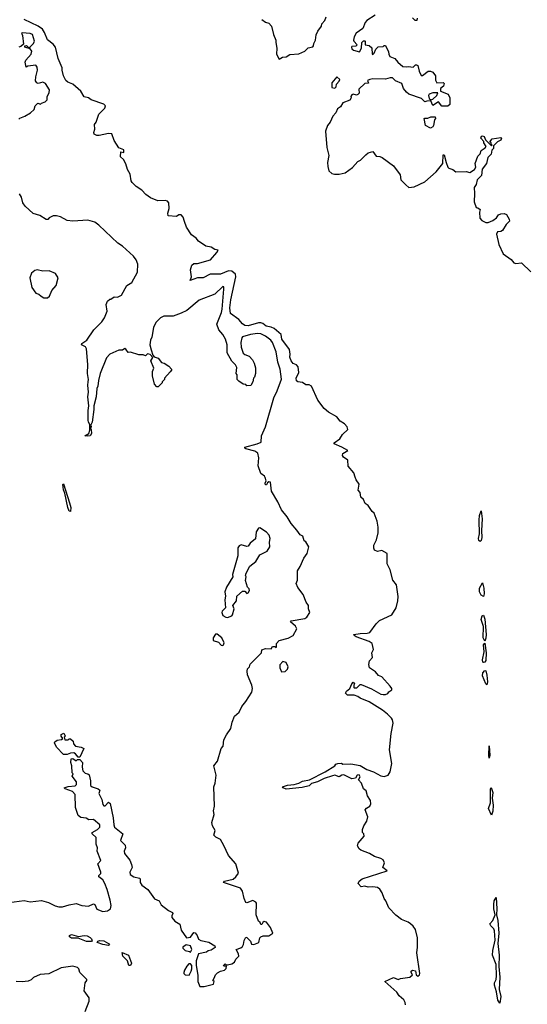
# Model space of a CAD drawing. Extents: x 2386423 to 2568864, y 578392 to 761999.
# Tile 52 of 256: x 2472135 to 2476534, y 628959 to 637492. Entities that reach past the tile are written whole.
import ezdxf

# ---------------------------------------------------------------- set-up
doc = ezdxf.new("R2010")
doc.units = 0

msp = doc.modelspace()

# ---------------------------------------------------------------- linework, layer by layer
at = {"layer": '0CON05XD'}
for points in [[(2473563, 635743), (2473551.7, 635781.7), (2473535, 635800), (2473515, 635800), (2473493, 635787), (2473421.7, 635791.7), (2473420, 635815), (2473430, 635855), (2473427.5, 635905), (2473415, 635920), (2473395, 635926.7), (2473333.6, 635923.6), (2473269.3, 635949.3), (2473227, 635977), (2473192.5, 636015), (2473145, 636046.2), (2473110.9, 636080.9), (2473102.5, 636095), (2473092, 636155), (2473068, 636195), (2473053.6, 636243.6), (2473035, 636280), (2473007.5, 636305), (2473013, 636347), (2473038.3, 636341.7), (2473037.5, 636365), (2472995, 636382.5), (2472954.5, 636444.5), (2472935, 636502.5), (2472905, 636506.2), (2472825, 636488.8), (2472805, 636490), (2472781.2, 636501.2), (2472778.8, 636515), (2472787.5, 636545), (2472782.5, 636585), (2472797.5, 636605), (2472820, 636675), (2472872.5, 636725), (2472877.5, 636745), (2472865, 636760), (2472755, 636796.7), (2472730, 636815), (2472695, 636822.5), (2472663.9, 636873.9), (2472595, 636934), (2472552, 636952), (2472535.7, 636965), (2472515.8, 637005), (2472502.5, 637055), (2472502.5, 637075), (2472468.5, 637155), (2472444.5, 637255), (2472425, 637281.4), (2472375, 637317.5), (2472350.4, 637380.4), (2472331.3, 637411.3), (2472295, 637436.2), (2472175, 637494.7)], [(2474232.5, 637495), (2474265, 637470), (2474295, 637462.5), (2474317.7, 637437.7), (2474333.8, 637365), (2474356.1, 637316.1), (2474354.1, 637294.1), (2474363.8, 637245), (2474360, 637195), (2474385, 637150), (2474413.6, 637166.4), (2474445, 637171.2), (2474475, 637191.2), (2474555, 637196.7), (2474605, 637220), (2474635, 637250), (2474675, 637257.5), (2474682.5, 637265), (2474683, 637287), (2474697.5, 637315), (2474705, 637360), (2474718.3, 637391.7), (2474750, 637435), (2474753, 637457), (2474780, 637485), (2474791.7, 637518.3)], [(2475215, 637532.2), (2475143.3, 637485), (2475130.5, 637469.5), (2475107.5, 637415), (2475050, 637375), (2475033.3, 637345), (2475027.5, 637315), (2475030, 637305), (2475060, 637275), (2475047, 637263), (2475015, 637260), (2475010, 637255), (2475015, 637240), (2475028.3, 637228.3), (2475080, 637215), (2475097.5, 637245), (2475100, 637295), (2475115, 637310), (2475125, 637310), (2475130, 637305), (2475130, 637275), (2475165, 637270), (2475187.5, 637247.5), (2475190, 637195), (2475195, 637190), (2475208.3, 637201.7), (2475221.7, 637238.3), (2475241.7, 637258.3), (2475285, 637260), (2475295, 637270), (2475305, 637270), (2475332.5, 637215), (2475333.6, 637193.6), (2475343.6, 637173.6), (2475386.4, 637156.4), (2475413.6, 637123.6), (2475456.4, 637086.4), (2475485, 637082.5), (2475505, 637087.5), (2475545, 637080), (2475565, 637102.5), (2475575, 637102.5), (2475586.7, 637095), (2475597.5, 637045), (2475615, 637010), (2475625, 637010), (2475675, 637047.5), (2475695, 637046.7), (2475716.4, 637036.4), (2475740, 637005), (2475738.3, 636968.3), (2475750, 636945), (2475805, 636947.5), (2475815, 636940), (2475807.5, 636915), (2475783, 636897), (2475781.7, 636871.7), (2475848.3, 636848.3), (2475863.3, 636815), (2475861.7, 636758.3), (2475845, 636742.5), (2475792.5, 636742.5), (2475765, 636780), (2475715, 636750), (2475698.3, 636788.3), (2475665, 636787.5), (2475645, 636780), (2475618.3, 636808.3), (2475508.3, 636848.3), (2475487.5, 636865), (2475462.5, 636895), (2475448.3, 636938.3), (2475393, 636963), (2475365, 636987.5), (2475345, 636990), (2475305, 636977.5), (2475195, 636980), (2475170, 636975), (2475150, 636965), (2475158.3, 636941.7), (2475125, 636940), (2475075, 636890), (2475077.5, 636855), (2475066.4, 636843.6), (2475055, 636837.5), (2475025, 636847.5), (2475015, 636842.5), (2475003.6, 636826.4), (2475006.7, 636815), (2474996.7, 636795), (2474937, 636773), (2474915, 636737.5), (2474890.5, 636719.5), (2474873.6, 636686.4), (2474847.5, 636655), (2474826.1, 636603.9), (2474804.1, 636575.9), (2474786, 636525), (2474797.8, 636385), (2474813.1, 636315), (2474802.9, 636255), (2474805, 636220), (2474815, 636183.3), (2474840.3, 636160.3), (2474862.7, 636152.7), (2474905, 636152.5), (2474955, 636166.2), (2475019.3, 636210.7), (2475065, 636262.5), (2475087.5, 636275), (2475135, 636322.5), (2475155, 636337.5), (2475195, 636350), (2475225, 636310), (2475255, 636307.5), (2475277, 636297), (2475375, 636226.7), (2475432.5, 636147.5), (2475437.5, 636105), (2475480.7, 636060.7), (2475508.3, 636038.3), (2475555, 636042.5), (2475645, 636087.5), (2475745, 636172.5), (2475802.5, 636245), (2475805, 636320), (2475815, 636320), (2475832.5, 636255), (2475846.7, 636215), (2475855, 636206.7), (2475890, 636195), (2475915, 636172.5), (2476005, 636176.7), (2476035, 636166.7), (2476078, 636195), (2476088, 636215), (2476083.3, 636245), (2476105, 636310), (2476125, 636330), (2476135, 636360), (2476169.3, 636380.7), (2476177, 636393), (2476157.5, 636425), (2476157.5, 636437.5), (2476132.5, 636465), (2476137, 636483), (2476145, 636486.7), (2476159.3, 636479.3), (2476171.7, 636451.7), (2476225, 636400), (2476230, 636405), (2476220, 636410), (2476220, 636425), (2476210, 636435), (2476230.7, 636459.3), (2476305, 636472.5), (2476310, 636465), (2476305, 636447.5), (2476275, 636432.5), (2476241.7, 636398.3), (2476240, 636375), (2476228.3, 636361.7), (2476221.7, 636328.3), (2476193, 636297), (2476180, 636245), (2476143, 636197), (2476138, 636142), (2476100, 636105), (2476090, 636065), (2476073, 636037), (2476077.5, 635985), (2476072.5, 635915), (2476090, 635865)], [(2475580, 637505), (2475577.5, 637485), (2475563.3, 637485), (2475539.5, 637509.5)], [(2472128.3, 636631.7), (2472135, 636640), (2472180, 636655), (2472230, 636685), (2472260, 636715), (2472270, 636745), (2472291.7, 636768.3), (2472315, 636760), (2472325, 636770), (2472355, 636780), (2472371.7, 636798.3), (2472373, 636827), (2472391.7, 636858.3), (2472392.5, 636885), (2472359.5, 636939.5), (2472335, 636951.2), (2472295, 636940), (2472284.3, 636944.3), (2472272.3, 636962.3), (2472273.9, 636996.1), (2472288.8, 637055), (2472285, 637080), (2472275, 637097.5), (2472205, 637090), (2472190, 637080), (2472183.3, 637125), (2472188.3, 637141.7), (2472235, 637192.5), (2472238.8, 637218.8), (2472225, 637240), (2472180, 637255), (2472180, 637265), (2472195, 637270), (2472215, 637250), (2472229.3, 637260.7), (2472255, 637287.5), (2472263.3, 637305), (2472246.7, 637365), (2472225, 637373.3), (2472155, 637380), (2472150, 637375), (2472160, 637355), (2472168.3, 637281.7), (2472145, 637260), (2472127, 637253)], [(2474865, 636900), (2474878.3, 636911.7), (2474880, 636935), (2474905, 636960), (2474910, 636975), (2474885, 636997.5), (2474840, 636945), (2474840, 636905), (2474865, 636900)], [(2475698.3, 636798.3), (2475715, 636802.5), (2475750, 636835), (2475758.3, 636858.3), (2475715, 636860), (2475683.6, 636846.4), (2475677.5, 636835), (2475685, 636810), (2475698.3, 636798.3)], [(2475695, 636552.5), (2475652.5, 636575), (2475640, 636635), (2475645, 636640), (2475671.7, 636638.3), (2475698.3, 636651.7), (2475735, 636650), (2475740, 636635), (2475730, 636625), (2475722.5, 636575), (2475715, 636562.5), (2475695, 636552.5)], [(2474462.5, 632132.5), (2474503.9, 632156.1), (2474536.1, 632213.9), (2474526.7, 632235), (2474483.3, 632275), (2474487, 632283), (2474607.3, 632302.7), (2474623.3, 632315), (2474650, 632355), (2474637.5, 632385), (2474636.7, 632415), (2474617.5, 632445), (2474591.7, 632511.7), (2474545, 632570), (2474530, 632605), (2474542.5, 632635), (2474542.5, 632715), (2474566.7, 632753.3), (2474597.5, 632825), (2474627.5, 632865), (2474640, 632925), (2474615, 632967.5), (2474600, 632975), (2474587.5, 633015), (2474565, 633027.5), (2474538.3, 633068.3), (2474487.5, 633125), (2474452.5, 633185), (2474403.3, 633245), (2474372.5, 633315), (2474317.5, 633405), (2474307.5, 633485), (2474293, 633487), (2474281.7, 633478.3), (2474275, 633460), (2474265, 633460), (2474263.6, 633476.4), (2474272.5, 633495), (2474262.5, 633525), (2474256.4, 633536.4), (2474225, 633560), (2474202.5, 633625), (2474206.7, 633695), (2474197.5, 633735), (2474171.7, 633751.7), (2474095, 633774.2), (2474085, 633780), (2474085, 633786.7), (2474194.1, 633815.9), (2474228.3, 633831.7), (2474230, 633885), (2474266.4, 633963.6), (2474336.7, 634215), (2474366.2, 634275), (2474403.8, 634376.2), (2474391.5, 634465), (2474371.8, 634525), (2474357.8, 634615), (2474326.4, 634695), (2474311.1, 634715), (2474265, 634750.3), (2474225, 634770), (2474195, 634772.2), (2474136.7, 634765), (2474066.7, 634745), (2474058.8, 634735), (2474051.2, 634695), (2474053.9, 634653.9), (2474073, 634603), (2474085, 634590), (2474125, 634577.5), (2474152.5, 634545), (2474167.5, 634515), (2474177.5, 634475), (2474180, 634425), (2474170, 634395), (2474160, 634385), (2474157, 634353), (2474138.3, 634321.7), (2474105, 634320), (2474095, 634330), (2474073, 634333), (2474035, 634360), (2474020, 634375), (2474020, 634415), (2474010, 634425), (2474017, 634477), (2474005, 634500), (2473973, 634533), (2473932.5, 634605), (2473933.3, 634675), (2473920, 634725), (2473896.7, 634765), (2473861.2, 634805), (2473843.8, 634855), (2473885, 634953.8), (2473891.1, 634985), (2473905.6, 635155.6), (2473905, 635177.5), (2473895, 635180), (2473826.6, 635113.4), (2473689.3, 635060.7), (2473585, 634972.5), (2473535, 634947.5), (2473465, 634923.3), (2473385, 634922.5), (2473355, 634907.5), (2473315, 634867.5), (2473296.1, 634823.9), (2473279.3, 634740.7), (2473267.5, 634715), (2473262.5, 634675), (2473275, 634630), (2473290, 634585), (2473301.7, 634571.7), (2473335, 634560), (2473365, 634520), (2473387, 634517), (2473428.3, 634488.3), (2473450, 634465), (2473450, 634455), (2473438.3, 634441.7), (2473390, 634385), (2473390, 634375), (2473370, 634355), (2473370, 634345), (2473335, 634310), (2473325, 634310), (2473302.5, 634335), (2473286.7, 634405), (2473287, 634443), (2473297, 634473), (2473272.5, 634535), (2473290, 634565), (2473265, 634590), (2473242.5, 634597.5), (2473225, 634580), (2473205, 634587.5), (2473167, 634587), (2473095, 634610), (2473075, 634607.5), (2473055, 634637.5), (2473045, 634642.5), (2473025, 634627.5), (2472995, 634627.5), (2472915, 634592.5), (2472888.3, 634561.7), (2472833.3, 634425), (2472817.5, 634365), (2472812.5, 634315), (2472803.6, 634296.4), (2472797.5, 634225), (2472776.7, 634145), (2472778.8, 634115), (2472764.3, 634005), (2472750, 633975), (2472755.8, 633965.8), (2472750, 633945), (2472755, 633940), (2472756.5, 633905), (2472745, 633886.2), (2472725, 633882.5), (2472700, 633885), (2472734.5, 633905.5), (2472744.2, 633935), (2472743.3, 633985), (2472730.8, 634005), (2472728.8, 634021.2), (2472727.1, 634105), (2472734, 634145), (2472724.4, 634225), (2472730.6, 634265), (2472724.4, 634325), (2472728.5, 634355), (2472731.9, 634375), (2472722.2, 634425), (2472725.5, 634505), (2472715, 634640), (2472705, 634656), (2472670, 634675), (2472673.3, 634685), (2472717.5, 634715), (2472777.5, 634805), (2472845.9, 634874.1), (2472870.5, 634909.5), (2472893.3, 634965), (2472883.3, 635025), (2472895, 635052.5), (2472915, 635070), (2472925, 635070), (2472955, 635090), (2472981.7, 635088.3), (2473016.4, 635103.6), (2473065, 635187.5), (2473107.5, 635215), (2473155.8, 635304.2), (2473158.8, 635375), (2473145, 635412.5), (2473121.7, 635441.7), (2473025, 635528.8), (2472985, 635556.7), (2472821.7, 635711.7), (2472785, 635736.7), (2472725, 635753.8), (2472595, 635746.2), (2472547.5, 635752.5), (2472490, 635785), (2472455, 635793.3), (2472425, 635792.5), (2472390, 635775), (2472378.3, 635761.7), (2472365, 635760), (2472310, 635795), (2472251.7, 635811.7), (2472182.5, 635875), (2472163.3, 635905), (2472150, 635955), (2472133.6, 635983.6)], [(2476090, 635865), (2476105, 635862.5), (2476127, 635847), (2476120, 635825), (2476121.7, 635771.7), (2476141.7, 635751.7), (2476175, 635733.8), (2476195.8, 635734.2), (2476235, 635751.2), (2476266, 635774), (2476285, 635800), (2476305, 635810), (2476335, 635812.5), (2476353, 635803), (2476376.7, 635765), (2476380, 635745), (2476351.2, 635718.8), (2476319.2, 635665), (2476305, 635657.1), (2476276.1, 635653.9), (2476268, 635635), (2476287.5, 635545), (2476324.5, 635464.5), (2476393.3, 635415), (2476416.4, 635386.4), (2476435, 635380), (2476483.9, 635383.9), (2476565, 635306.7)], [(2475477.5, 628955), (2475476.7, 628975), (2475465, 628997.5), (2475423.6, 629033.6), (2475402.5, 629065), (2475300, 629155), (2475375, 629190), (2475415, 629173.3), (2475435, 629182.5), (2475516.4, 629193.6), (2475540, 629215), (2475527.5, 629235), (2475527.5, 629245), (2475540, 629255), (2475565, 629247.5), (2475570, 629215), (2475585, 629202.5), (2475600, 629215), (2475602.5, 629225), (2475575.7, 629404.3), (2475584, 629455), (2475584, 629535), (2475565, 629607.5), (2475545.9, 629635.9), (2475522.5, 629655), (2475500.7, 629670.7), (2475443.9, 629693.9), (2475395, 629732.5), (2475333.6, 629793.6), (2475307.5, 629855), (2475292.5, 629875), (2475277.5, 629925), (2475256.4, 629956.4), (2475235, 629970), (2475195, 629976.7), (2475155, 629973.3), (2475125, 629982.5), (2475095, 629977.5), (2475067.5, 630005), (2475077.5, 630025), (2475103.3, 630045), (2475320, 630115), (2475282.5, 630145), (2475296.7, 630185), (2475285, 630210), (2475263.9, 630223.9), (2475210.5, 630240.5), (2475165.9, 630265.9), (2475092.5, 630295), (2475077.5, 630305), (2475063, 630333), (2475067.5, 630355), (2475120, 630415), (2475117.5, 630435), (2475107, 630447), (2475107, 630473), (2475116.7, 630505), (2475143.3, 630545), (2475153.3, 630585), (2475130, 630645), (2475141.4, 630658.6), (2475170, 630675), (2475177.5, 630695), (2475176.7, 630725), (2475150, 630765), (2475138.3, 630808.3), (2475116, 630826), (2475096.9, 630875), (2475072.5, 630905), (2475085, 630930), (2475077.5, 630947.5), (2475061.2, 630945), (2475045, 630917.5), (2475015, 630913.8), (2474945, 630946.7), (2474926.4, 630943.6), (2474905, 630930), (2474865, 630943.8), (2474845, 630940), (2474773.2, 630916.8), (2474715, 630886), (2474665, 630871.2), (2474645, 630852.5), (2474582.6, 630837.4), (2474445, 630822.5), (2474418.8, 630835), (2474412.5, 630845), (2474455, 630858.1), (2474515, 630862.5), (2474553.3, 630875), (2474585, 630894), (2474645.9, 630904.1), (2474781.2, 630975), (2474867.5, 631025), (2474875, 631040), (2474893, 631047), (2474925, 631050), (2474935, 631040), (2475005, 631042.5), (2475085, 631027.5), (2475145, 630992.5), (2475200, 630975), (2475265, 630940), (2475295, 630933.3), (2475327.5, 630945), (2475346.7, 630975), (2475360, 631045), (2475340, 631165), (2475354, 631305), (2475371.2, 631395), (2475366.7, 631425), (2475358.3, 631438.3), (2475323.9, 631473.9), (2475278.3, 631508.3), (2475165, 631580), (2475085, 631612.5), (2475067, 631627), (2475033, 631637), (2474975, 631638.8), (2474957.5, 631655), (2474966.7, 631673.3), (2474997.5, 631695), (2475013.3, 631736.7), (2475025, 631750), (2475037.5, 631735), (2475030, 631725), (2475030, 631705), (2475035, 631702.5), (2475057, 631703), (2475085, 631730), (2475095, 631730), (2475183.6, 631693.6), (2475265, 631647.5), (2475285, 631643.3), (2475305, 631643.3), (2475325, 631652.5), (2475335, 631667.5), (2475360, 631685), (2475360, 631695), (2475346.2, 631715), (2475275, 631796.7), (2475245, 631808.8), (2475220, 631840), (2475167.5, 631875), (2475160, 631905), (2475167.5, 631935), (2475192.5, 631965), (2475187.5, 632005), (2475200, 632035), (2475190, 632085), (2475163.9, 632103.9), (2475052.5, 632145), (2475032.5, 632155), (2475030, 632165), (2475085, 632174), (2475145.9, 632174.1), (2475168.3, 632181.7), (2475223.6, 632256.4), (2475252.5, 632285), (2475360, 632335), (2475396.4, 632393.6), (2475413.3, 632455), (2475416.4, 632493.6), (2475400, 632595), (2475368, 632635), (2475345.8, 632725), (2475320, 632775), (2475320, 632865), (2475275, 632891.2), (2475235, 632882.5), (2475210, 632895), (2475203, 632913), (2475203, 632937), (2475226.4, 632983.6), (2475242.5, 633045), (2475242.5, 633095), (2475232.5, 633145), (2475206.7, 633215), (2475189.7, 633229.7), (2475155, 633283.3), (2475129.5, 633299.5), (2475114.1, 633334.1), (2475092.5, 633355), (2475086.7, 633395), (2475067.5, 633415), (2475077, 633467), (2475050, 633505), (2475041.7, 633528.3), (2475030, 633565), (2474983, 633623), (2474980, 633675), (2474941.2, 633701.2), (2474932, 633715), (2474936.1, 633733.9), (2474978.3, 633758.3), (2474927.7, 633787.7), (2474860, 633815), (2474860, 633825), (2474909.3, 633860.7), (2474933.6, 633896.4), (2474978.3, 633941.7), (2474974, 633965), (2474950, 633990), (2474912.4, 634012.4), (2474885, 634050.8), (2474811.3, 634091.3), (2474775, 634124), (2474720, 634195), (2474665, 634315.8), (2474645, 634327.1), (2474615, 634328.8), (2474585, 634348.6), (2474545, 634354.3), (2474532.7, 634362.7), (2474531.9, 634385), (2474554.3, 634435), (2474548, 634485), (2474535, 634501.2), (2474505, 634513.3), (2474487.5, 634535), (2474476.4, 634566.4), (2474480, 634595), (2474472.5, 634635), (2474405.7, 634725), (2474400, 634765), (2474341.2, 634815), (2474315, 634827.5), (2474272.5, 634835), (2474241.7, 634858.3), (2474225, 634866.2), (2474206.1, 634866.1), (2474115, 634840), (2474085, 634842.5), (2474065, 634856.7), (2474033.3, 634895), (2473963.1, 634945), (2473956.9, 634995), (2473964.2, 635065.8), (2474008.6, 635265), (2474005, 635286.2), (2473975, 635314), (2473945, 635315.8), (2473875, 635288), (2473785, 635285.8), (2473726.4, 635256.4), (2473675, 635256.2), (2473611.7, 635231.7), (2473623.3, 635265), (2473616.7, 635325), (2473626.2, 635365), (2473645, 635378.8), (2473675, 635378.8), (2473788.3, 635411.7), (2473845, 635473.3), (2473856.2, 635495), (2473825, 635501.2), (2473795, 635520), (2473749.4, 635529.4), (2473684.3, 635574.3), (2473665, 635600), (2473625, 635627.5), (2473580, 635695), (2473563, 635743)], [(2472375, 635082.5), (2472393, 635097), (2472412.5, 635145), (2472450.7, 635189.3), (2472467.5, 635255), (2472445, 635292.5), (2472390, 635315), (2472335, 635313.3), (2472285, 635323.3), (2472265, 635320), (2472237.5, 635295), (2472222.5, 635255), (2472240.5, 635170.5), (2472275, 635122.5), (2472300, 635115), (2472320, 635095), (2472343, 635083), (2472375, 635082.5)], [(2472575, 633230), (2472565, 633232.5), (2472552.5, 633265), (2472527.5, 633387.5), (2472513.3, 633416.7), (2472510, 633465), (2472515, 633470), (2472568, 633305), (2472577.5, 633265), (2472575, 633230)], [(2476125, 632970), (2476115, 632980), (2476112.2, 632995), (2476120, 633035), (2476116.5, 633155), (2476119.4, 633195), (2476135, 633236.7), (2476142.9, 633165), (2476136.1, 633065), (2476139.6, 633005), (2476135, 632980), (2476125, 632970)], [(2473935, 632312.5), (2473973.6, 632326.4), (2473980, 632335), (2473993.3, 632385), (2473982.5, 632415), (2474013.3, 632455), (2474016.7, 632495), (2474065, 632540), (2474085, 632540), (2474105, 632520), (2474116.4, 632523.6), (2474127.5, 632545), (2474125, 632560), (2474110, 632575), (2474093, 632633), (2474097.5, 632665), (2474092.5, 632675), (2474096.7, 632695), (2474130, 632755), (2474183, 632797), (2474216.1, 632853.9), (2474280, 632885), (2474302.5, 632925), (2474300, 632965), (2474306.7, 632995), (2474296.2, 633025), (2474275, 633050), (2474215, 633088.8), (2474203.8, 633085), (2474184.2, 633055), (2474177.5, 632992.5), (2474133.3, 632956.7), (2474115, 632930), (2474105, 632927.5), (2474055, 632942.5), (2474037, 632933), (2474026.7, 632915), (2474026.7, 632845), (2473980, 632685), (2473982.5, 632665), (2473927.5, 632575), (2473913.3, 632535), (2473920, 632495), (2473912.5, 632465), (2473917.5, 632395), (2473890, 632365), (2473887.5, 632355), (2473895, 632330), (2473923, 632313), (2473935, 632312.5)], [(2476155, 632493.8), (2476133.3, 632505), (2476119.4, 632535), (2476121.1, 632565), (2476145, 632612.5), (2476157.4, 632565), (2476160.4, 632515), (2476155, 632493.8)], [(2476165, 632106.7), (2476152.2, 632135), (2476153.4, 632233.4), (2476133.3, 632293.3), (2476144.4, 632325), (2476155, 632331.2), (2476165, 632297.5), (2476176.6, 632165), (2476175, 632132.5), (2476165, 632106.7)], [(2472045, 629840), (2472175, 629858), (2472225, 629848), (2472325, 629858), (2472385, 629841.2), (2472442.3, 629812.3), (2472475, 629803.3), (2472505, 629803.3), (2472565, 629822), (2472625, 629832), (2472675, 629813.8), (2472731.7, 629808.3), (2472775, 629830), (2472785, 629822.5), (2472805, 629784), (2472855.9, 629764.1), (2472895, 629768.8), (2472921.2, 629785), (2472928, 629815), (2472918.3, 629861.7), (2472893.3, 629955), (2472872.5, 630005), (2472856.4, 630036.4), (2472820, 630065), (2472820, 630075), (2472837, 630093), (2472837.5, 630105), (2472813.3, 630175), (2472837.5, 630205), (2472806.7, 630285), (2472810, 630315), (2472797, 630347), (2472797.5, 630405), (2472762.5, 630435), (2472763.6, 630446.4), (2472810, 630475), (2472830, 630495), (2472830, 630515), (2472775, 630560), (2472735, 630557.5), (2472711.7, 630571.7), (2472665, 630577.5), (2472642.5, 630595), (2472620, 630665), (2472617, 630777), (2472593.6, 630803.6), (2472530, 630825), (2472520, 630835), (2472553.9, 630846.1), (2472615, 630853.3), (2472627.5, 630865), (2472627, 630887), (2472590, 630935), (2472597.5, 630955), (2472590, 630965), (2472587.5, 631025), (2472577.5, 631055), (2472580, 631085), (2472595, 631090), (2472625, 631070), (2472635, 631080), (2472655, 631080), (2472680, 631055), (2472677.5, 631015), (2472683, 630983), (2472701.7, 630961.7), (2472727, 630957), (2472737, 630947), (2472750, 630895), (2472747.5, 630855), (2472762.3, 630842.3), (2472815.9, 630825.9), (2472830, 630815), (2472820, 630785), (2472847.5, 630735), (2472855, 630690), (2472865, 630680), (2472875, 630680), (2472905, 630710), (2472918.3, 630698.3), (2472946.1, 630576.1), (2472950, 630515), (2472957.5, 630495), (2473027.5, 630435), (2473008.3, 630378.3), (2473047.7, 630337.7), (2473051.2, 630315), (2473041.2, 630285), (2473043.8, 630265), (2473088.3, 630208.3), (2473105, 630170), (2473110, 630145), (2473090, 630105), (2473093.6, 630083.6), (2473123.6, 630063.6), (2473173, 630053), (2473180, 630045), (2473180, 630015), (2473195, 629992.5), (2473245, 629952.5), (2473304.1, 629874.1), (2473345, 629856.7), (2473360.7, 629820.7), (2473425, 629772.5), (2473460, 629755), (2473462.5, 629745), (2473452.5, 629725), (2473455, 629710), (2473480.7, 629680.7), (2473523.6, 629653.6), (2473535, 629600), (2473580, 629535), (2473615, 629540), (2473645, 629580), (2473655, 629577.5), (2473672.5, 629555), (2473685, 629522.5), (2473705, 629512.5), (2473775, 629497.5), (2473827.5, 629465), (2473829.3, 629450.7), (2473795, 629427.5), (2473768.3, 629421.7), (2473755, 629410), (2473683.6, 629396.4), (2473663.3, 629335), (2473663.3, 629295), (2473678.3, 629211.7), (2473678.8, 629155), (2473695, 629112.5), (2473735, 629112.5), (2473815, 629132.5), (2473820, 629155), (2473810, 629165), (2473820, 629185), (2473833.3, 629215), (2473849.5, 629230.5), (2473875, 629246.7), (2473910, 629255), (2473925, 629270), (2473928.3, 629288.3), (2473905, 629290), (2473902.5, 629295), (2473915, 629310), (2473925, 629300), (2473935, 629300), (2473975, 629310), (2473997.5, 629325), (2474009.3, 629350.7), (2474033, 629377), (2474032.5, 629395), (2474010, 629435), (2474051.7, 629448.3), (2474065, 629460), (2474074.2, 629475.8), (2474079.5, 629510.5), (2474095, 629540), (2474105, 629537.5), (2474136.4, 629506.4), (2474145, 629480), (2474165, 629477.5), (2474207.5, 629495), (2474217.5, 629535), (2474225, 629542.5), (2474245, 629552.5), (2474295, 629552.5), (2474330, 629575), (2474310, 629625), (2474275, 629670), (2474253, 629677), (2474241.7, 629668.3), (2474235, 629650), (2474225, 629650), (2474218.3, 629668.3), (2474205, 629680), (2474183.3, 629735), (2474186.7, 629835), (2474182.5, 629845), (2474155, 629857.5), (2474105, 629837.5), (2474095, 629842.5), (2474080, 629875), (2474065, 629940), (2474047.5, 629965), (2473900, 630015), (2473910, 630025), (2473985.7, 630044.3), (2474007.7, 630062.3), (2474030, 630095), (2474007, 630177), (2473945, 630247.5), (2473904, 630334), (2473875.9, 630385.9), (2473835, 630406.7), (2473816.7, 630425), (2473830, 630465), (2473806.7, 630505), (2473800, 630535), (2473821.2, 630605), (2473816.1, 630636.1), (2473822, 630675), (2473817.5, 630845), (2473830, 630875), (2473836.7, 630945), (2473816.7, 631025), (2473850, 631065), (2473882.5, 631175), (2473897.5, 631195), (2473905, 631250), (2473926.4, 631293.6), (2473965, 631350), (2473977.5, 631405), (2473997.5, 631455), (2474038.3, 631491.7), (2474059.3, 631540.7), (2474096.1, 631583.9), (2474146.4, 631663.6), (2474152.5, 631695), (2474146.2, 631725), (2474110, 631815), (2474107.5, 631845), (2474110, 631865), (2474127.5, 631885), (2474133, 631907), (2474230, 632005), (2474235, 632030), (2474265, 632042.5), (2474315, 632040), (2474325, 632060), (2474345, 632060), (2474355, 632050), (2474360, 632055), (2474360, 632085), (2474385, 632112.5), (2474462.5, 632132.5)], [(2473895, 632070), (2473902.5, 632075), (2473907, 632093), (2473887.5, 632135), (2473847, 632167), (2473833, 632167), (2473812.5, 632135), (2473811.7, 632111.7), (2473856.7, 632096.7), (2473881.7, 632071.7), (2473895, 632070)], [(2476155, 631920), (2476147.5, 631925), (2476146.2, 631945), (2476160.8, 632015), (2476153.3, 632075), (2476165, 632087.5), (2476176.4, 632005), (2476175, 631940), (2476165, 631923.3), (2476155, 631920)], [(2474405, 631840), (2474435, 631842.5), (2474457, 631863), (2474462.5, 631885), (2474445, 631922.5), (2474415, 631930), (2474388.3, 631901.7), (2474390, 631875), (2474405, 631840)], [(2476185, 631727.5), (2476175, 631736.7), (2476145.6, 631805), (2476148.3, 631831.7), (2476165, 631853.3), (2476175, 631850), (2476185, 631812.5), (2476190, 631755), (2476185, 631727.5)], [(2472655, 631100), (2472641.7, 631101.7), (2472619.3, 631129.3), (2472605, 631137.5), (2472575, 631136.7), (2472546.4, 631123.6), (2472515, 631122.5), (2472455, 631187.5), (2472436.7, 631225), (2472440, 631235), (2472460.5, 631249.5), (2472496.7, 631253.3), (2472508.3, 631261.7), (2472493, 631283), (2472493.6, 631296.4), (2472518.3, 631308.3), (2472530, 631285), (2472520, 631275), (2472525, 631250), (2472555, 631250), (2472565, 631260), (2472575, 631260), (2472598.3, 631238.3), (2472600, 631215), (2472620, 631195), (2472667, 631187), (2472690, 631175), (2472655, 631100)], [(2476205, 631092.5), (2476200.6, 631115), (2476205, 631200), (2476210, 631115), (2476205, 631092.5)], [(2476225, 630597.5), (2476198.6, 630655), (2476214.6, 630705), (2476214.5, 630825.5), (2476222.5, 630837.5), (2476235.3, 630795), (2476230.6, 630745), (2476239.1, 630685), (2476236.2, 630633.8), (2476225, 630597.5)], [(2476295, 628967.5), (2476278.9, 628995), (2476267.9, 629067.9), (2476250, 629125), (2476251.1, 629145), (2476265.5, 629175), (2476268.2, 629205), (2476265.6, 629305), (2476233.3, 629385), (2476234.5, 629425.5), (2476255.5, 629515), (2476250.4, 629595), (2476245, 629612.5), (2476217.6, 629637.6), (2476210.8, 629655), (2476235, 629684), (2476256.7, 629735), (2476243.5, 629785), (2476242.9, 629825), (2476247.5, 629855), (2476265.6, 629885), (2476271.1, 629785), (2476267.5, 629735), (2476278.5, 629685), (2476287.5, 629575), (2476278.9, 629485), (2476289.7, 629385), (2476287.7, 629285), (2476295.8, 629195), (2476291.8, 629088.2), (2476304.5, 629025), (2476295, 628967.5)], [(2472755, 629501.9), (2472714.3, 629504.3), (2472643.2, 629533.2), (2472585, 629533.1), (2472568.1, 629545), (2472567.5, 629555), (2472585, 629563.3), (2472645, 629545.8), (2472695, 629555.5), (2472720.8, 629550.8), (2472745, 629538.9), (2472757.1, 629525), (2472763.8, 629506.2), (2472755, 629501.9)], [(2472905, 629468), (2472855, 629477.5), (2472807.5, 629495), (2472812.5, 629505), (2472828.8, 629511.2), (2472865, 629508.5), (2472905.8, 629485), (2472912, 629475), (2472905, 629468)], [(2473615, 629410), (2473626.7, 629435), (2473616.1, 629466.1), (2473577, 629473), (2473550, 629455), (2473550, 629445), (2473570, 629425), (2473607, 629417), (2473615, 629410)], [(2473095, 629294.5), (2473081.4, 629295), (2473069.4, 629335), (2473028.9, 629375), (2473021.7, 629408.3), (2473076.7, 629385), (2473104.5, 629315), (2473095, 629294.5)], [(2472702.5, 628895), (2472736.7, 628985), (2472737.5, 629015), (2472694, 629075), (2472703.3, 629145), (2472716.7, 629165), (2472716.7, 629175), (2472657.5, 629235), (2472646.7, 629265), (2472635, 629277.5), (2472595, 629290), (2472495, 629273.8), (2472386.4, 629223.6), (2472313, 629217), (2472255, 629190), (2472235, 629170), (2472209.3, 629160.7), (2472155, 629152.5), (2472105, 629157.5)], [(2473605, 629212.5), (2473622.5, 629245), (2473627, 629267), (2473627.5, 629295), (2473615, 629310), (2473601.7, 629308.3), (2473585, 629290), (2473562.5, 629255), (2473557.5, 629235), (2473557.5, 629225), (2473570, 629215), (2473605, 629212.5)]]:
    msp.add_lwpolyline(points, dxfattribs=at)

doc.saveas('drawing.dxf')
